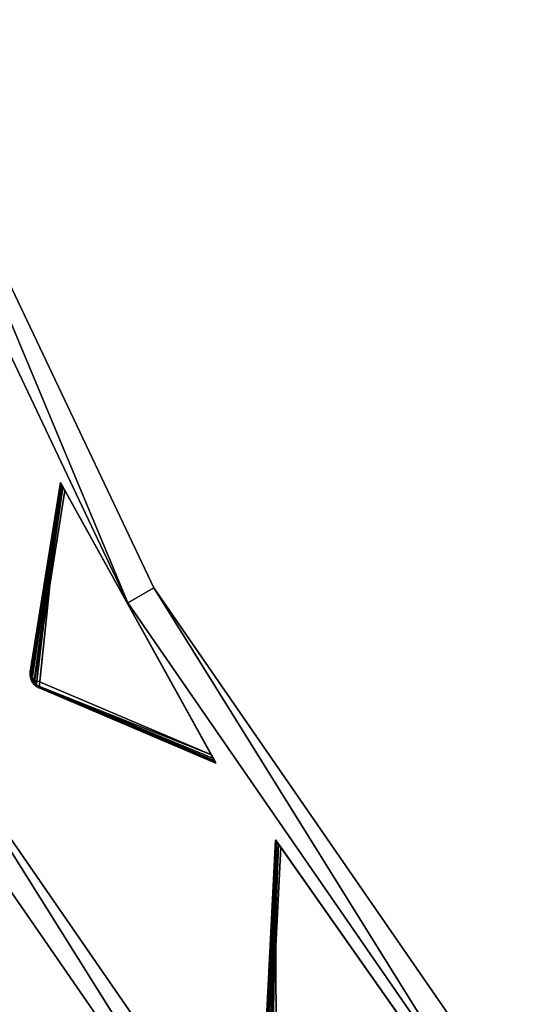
# Model space of a CAD drawing. Extents: x 5 to 565, y -280 to 280.
# Tile 19 of 256: x 51 to 84, y -158 to -92. Entities that reach past the tile are written whole.
import ezdxf

# ---------------------------------------------------------------- set-up
doc = ezdxf.new("R2010")
doc.units = 0
doc.header["$LTSCALE"] = 25.4
doc.layers.get('0').update_dxf_attribs({"color": 13, "linetype": 'CONTINUOUS'})

# ---------------------------------------------------------------- blocks, each defined once
blk = doc.blocks.new('GRUPUJ_3')
at = {"color": 254}
mesh = blk.add_polyface(dxfattribs=at)
corners = [(38.846, 147.454, 150), (37.427, 133.676, 139.866), (49.264, 128.647, 150), (37.235, 133.784, 139.717), (37.071, 133.931, 139.625), (36.943, 134.111, 139.594), (36.858, 134.315, 139.625), (36.82, 134.532, 139.717), (36.83, 134.753, 139.866)]
mesh.append_faces([[corners[k] for k in face] for face in [(0, 1, 2), (7, 0, 8)]], dxfattribs={"vtx0": -1, "color": 254})
mesh.append_faces([[corners[k] for k in face] for face in [(1, 0, 3), (3, 0, 4), (4, 0, 5), (5, 0, 6), (6, 0, 7)]], dxfattribs={"vtx0": -1, "vtx1": -1, "color": 254})
mesh = blk.add_polyface(dxfattribs=at)
corners = [(38.846, 147.454, 150), (36.83, 134.753, 10.75), (36.83, 134.753, 139.866), (38.846, 147.454, 0.616)]
mesh.append_faces([[corners[k] for k in face] for face in [(0, 1, 2), (1, 0, 3)]], dxfattribs={"vtx0": -1, "color": 254})
mesh = blk.add_polyface(dxfattribs=at)
corners = [(38.846, 147.454, 0.616), (36.886, 134.473, 10.41), (36.83, 134.753, 10.75)]
mesh.append_faces([[corners[k] for k in face] for face in [(0, 1, 2)]], dxfattribs={"color": 254})
mesh = blk.add_polyface(dxfattribs=at)
corners = [(38.846, 147.454, 0.616), (38.866, 147.419, 0.357), (36.886, 134.473, 10.41)]
mesh.append_faces([[corners[k] for k in face] for face in [(0, 1, 2)]], dxfattribs={"color": 254})
mesh = blk.add_polyface(dxfattribs=at)
corners = [(38.866, 147.419, 0.357), (38.925, 147.313, 0.162), (36.886, 134.473, 10.41)]
mesh.append_faces([[corners[k] for k in face] for face in [(0, 1, 2)]], dxfattribs={"color": 254})
mesh = blk.add_polyface(dxfattribs=at)
corners = [(38.925, 147.313, 0.162), (39.019, 147.142, 0.041), (36.886, 134.473, 10.41)]
mesh.append_faces([[corners[k] for k in face] for face in [(0, 1, 2)]], dxfattribs={"color": 254})
mesh = blk.add_polyface(dxfattribs=at)
corners = [(39.019, 147.142, 0.041), (37.129, 134.214, 10.134), (36.886, 134.473, 10.41)]
mesh.append_faces([[corners[k] for k in face] for face in [(0, 1, 2)]], dxfattribs={"color": 254})
mesh = blk.add_polyface(dxfattribs=at)
corners = [(39.019, 147.142, 0.041), (39.144, 146.916), (37.129, 134.214, 10.134)]
mesh.append_faces([[corners[k] for k in face] for face in [(0, 1, 2)]], dxfattribs={"color": 254})
mesh = blk.add_polyface(dxfattribs=at)
corners = [(49.244, 128.683, 0.357), (49.264, 128.647, 150), (49.264, 128.647, 0.616), (38.846, 147.454, 150), (49.185, 128.789, 0.162), (49.091, 128.959, 0.041), (48.966, 129.186), (39.144, 146.916), (39.019, 147.142, 0.041), (38.925, 147.313, 0.162), (38.866, 147.419, 0.357), (38.846, 147.454, 0.616)]
mesh.append_faces([[corners[k] for k in face] for face in [(0, 1, 2), (3, 10, 11)]], dxfattribs={"vtx0": -1, "color": 254})
mesh.append_faces([[corners[k] for k in face] for face in [(1, 0, 3)]], dxfattribs={"vtx0": -1, "vtx1": -1, "color": 254})
mesh.append_faces([[corners[k] for k in face] for face in [(3, 0, 4), (3, 4, 5), (3, 5, 6), (3, 6, 7), (3, 7, 8), (3, 8, 9), (3, 9, 10)]], dxfattribs={"vtx0": -1, "vtx2": -1, "color": 254})
mesh = blk.add_polyface(dxfattribs=at)
corners = [(39.144, 146.916), (48.966, 129.186), (37.129, 134.214, 10.134)]
mesh.append_faces([[corners[k] for k in face] for face in [(0, 1, 2)]], dxfattribs={"color": 254})
mesh = blk.add_polyface(dxfattribs=at)
corners = [(36.83, 134.753, 10.75), (36.82, 134.532, 139.717), (36.83, 134.753, 139.866)]
mesh.append_faces([[corners[k] for k in face] for face in [(0, 1, 2)]], dxfattribs={"color": 254})
mesh = blk.add_polyface(dxfattribs=at)
corners = [(36.83, 134.753, 10.75), (36.84, 134.388, 10.75), (36.82, 134.532, 139.717)]
mesh.append_faces([[corners[k] for k in face] for face in [(0, 1, 2)]], dxfattribs={"color": 254})
mesh = blk.add_polyface(dxfattribs=at)
corners = [(36.83, 134.753, 10.75), (36.886, 134.473, 10.41), (36.894, 134.302, 10.507)]
mesh.append_faces([[corners[k] for k in face] for face in [(0, 1, 2)]], dxfattribs={"color": 254})
mesh = blk.add_polyface(dxfattribs=at)
corners = [(36.83, 134.753, 10.75), (36.894, 134.302, 10.507), (36.84, 134.388, 10.75)]
mesh.append_faces([[corners[k] for k in face] for face in [(0, 1, 2)]], dxfattribs={"color": 254})
mesh = blk.add_polyface(dxfattribs=at)
corners = [(36.82, 134.532, 139.717), (36.84, 134.388, 10.75), (36.858, 134.315, 139.625)]
mesh.append_faces([[corners[k] for k in face] for face in [(0, 1, 2)]], dxfattribs={"color": 254})
mesh = blk.add_polyface(dxfattribs=at)
corners = [(36.84, 134.388, 10.75), (36.894, 134.302, 10.507), (36.858, 134.315, 10.75)]
mesh.append_faces([[corners[k] for k in face] for face in [(0, 1, 2)]], dxfattribs={"color": 254})
mesh = blk.add_polyface(dxfattribs=at)
corners = [(36.84, 134.388, 10.75), (36.858, 134.315, 10.75), (36.858, 134.315, 139.625)]
mesh.append_faces([[corners[k] for k in face] for face in [(0, 1, 2)]], dxfattribs={"color": 254})
mesh = blk.add_polyface(dxfattribs=at)
corners = [(36.858, 134.315, 10.75), (36.894, 134.302, 10.507), (37.071, 133.931, 10.75)]
mesh.append_faces([[corners[k] for k in face] for face in [(0, 1, 2)]], dxfattribs={"color": 254})
mesh = blk.add_polyface(dxfattribs=at)
corners = [(36.858, 134.315, 10.75), (37.071, 133.931, 139.625), (36.943, 134.111, 139.594)]
mesh.append_faces([[corners[k] for k in face] for face in [(0, 1, 2)]], dxfattribs={"color": 254})
mesh = blk.add_polyface(dxfattribs=at)
corners = [(36.858, 134.315, 10.75), (37.071, 133.931, 10.75), (37.071, 133.931, 139.625)]
mesh.append_faces([[corners[k] for k in face] for face in [(0, 1, 2)]], dxfattribs={"color": 254})
mesh = blk.add_polyface(dxfattribs=at)
corners = [(36.858, 134.315, 10.75), (36.943, 134.111, 139.594), (36.858, 134.315, 139.625)]
mesh.append_faces([[corners[k] for k in face] for face in [(0, 1, 2)]], dxfattribs={"color": 254})
mesh = blk.add_polyface(dxfattribs=at)
corners = [(36.886, 134.473, 10.41), (37.129, 134.214, 10.134), (36.894, 134.302, 10.507)]
mesh.append_faces([[corners[k] for k in face] for face in [(0, 1, 2)]], dxfattribs={"color": 254})
mesh = blk.add_polyface(dxfattribs=at)
corners = [(36.894, 134.302, 10.507), (36.963, 134.122, 10.541), (37.071, 133.931, 10.75)]
mesh.append_faces([[corners[k] for k in face] for face in [(0, 1, 2)]], dxfattribs={"color": 254})
mesh = blk.add_polyface(dxfattribs=at)
corners = [(36.894, 134.302, 10.507), (37.129, 134.214, 10.134), (36.963, 134.122, 10.541)]
mesh.append_faces([[corners[k] for k in face] for face in [(0, 1, 2)]], dxfattribs={"color": 254})
mesh = blk.add_polyface(dxfattribs=at)
corners = [(37.129, 134.214, 10.134), (37.079, 133.968, 10.507), (36.963, 134.122, 10.541)]
mesh.append_faces([[corners[k] for k in face] for face in [(0, 1, 2)]], dxfattribs={"color": 254})
mesh = blk.add_polyface(dxfattribs=at)
corners = [(36.963, 134.122, 10.541), (37.079, 133.968, 10.507), (37.071, 133.931, 10.75)]
mesh.append_faces([[corners[k] for k in face] for face in [(0, 1, 2)]], dxfattribs={"color": 254})
mesh = blk.add_polyface(dxfattribs=at)
corners = [(37.079, 133.968, 10.507), (37.123, 133.877, 10.75), (37.071, 133.931, 10.75)]
mesh.append_faces([[corners[k] for k in face] for face in [(0, 1, 2)]], dxfattribs={"color": 254})
mesh = blk.add_polyface(dxfattribs=at)
corners = [(37.129, 134.214, 10.134), (37.219, 133.871, 10.41), (37.079, 133.968, 10.507)]
mesh.append_faces([[corners[k] for k in face] for face in [(0, 1, 2)]], dxfattribs={"color": 254})
mesh = blk.add_polyface(dxfattribs=at)
corners = [(37.123, 133.877, 10.75), (37.079, 133.968, 10.507), (37.219, 133.871, 10.41)]
mesh.append_faces([[corners[k] for k in face] for face in [(0, 1, 2)]], dxfattribs={"color": 254})
mesh = blk.add_polyface(dxfattribs=at)
corners = [(37.129, 134.214, 10.134), (48.966, 129.186), (37.219, 133.871, 10.41)]
mesh.append_faces([[corners[k] for k in face] for face in [(0, 1, 2)]], dxfattribs={"color": 254})
mesh = blk.add_polyface(dxfattribs=at)
corners = [(37.427, 133.676, 139.866), (37.235, 133.784, 139.717), (37.071, 133.931, 10.75)]
mesh.append_faces([[corners[k] for k in face] for face in [(0, 1, 2)]], dxfattribs={"color": 254})
mesh = blk.add_polyface(dxfattribs=at)
corners = [(37.071, 133.931, 10.75), (37.123, 133.877, 10.75), (37.427, 133.676, 139.866)]
mesh.append_faces([[corners[k] for k in face] for face in [(0, 1, 2)]], dxfattribs={"color": 254})
mesh = blk.add_polyface(dxfattribs=at)
corners = [(37.235, 133.784, 139.717), (37.071, 133.931, 139.625), (37.071, 133.931, 10.75)]
mesh.append_faces([[corners[k] for k in face] for face in [(0, 1, 2)]], dxfattribs={"color": 254})
mesh = blk.add_polyface(dxfattribs=at)
corners = [(37.123, 133.877, 10.75), (37.219, 133.871, 10.41), (37.427, 133.676, 10.75)]
mesh.append_faces([[corners[k] for k in face] for face in [(0, 1, 2)]], dxfattribs={"color": 254})
mesh = blk.add_polyface(dxfattribs=at)
corners = [(37.427, 133.676, 139.866), (37.123, 133.877, 10.75), (37.427, 133.676, 10.75)]
mesh.append_faces([[corners[k] for k in face] for face in [(0, 1, 2)]], dxfattribs={"color": 254})
mesh = blk.add_polyface(dxfattribs=at)
corners = [(37.219, 133.871, 10.41), (48.966, 129.186), (49.091, 128.959, 0.041)]
mesh.append_faces([[corners[k] for k in face] for face in [(0, 1, 2)]], dxfattribs={"color": 254})
mesh = blk.add_polyface(dxfattribs=at)
corners = [(37.219, 133.871, 10.41), (49.091, 128.959, 0.041), (49.185, 128.789, 0.162)]
mesh.append_faces([[corners[k] for k in face] for face in [(0, 1, 2)]], dxfattribs={"color": 254})
mesh = blk.add_polyface(dxfattribs=at)
corners = [(37.219, 133.871, 10.41), (49.185, 128.789, 0.162), (49.244, 128.683, 0.357)]
mesh.append_faces([[corners[k] for k in face] for face in [(0, 1, 2)]], dxfattribs={"color": 254})
mesh = blk.add_polyface(dxfattribs=at)
corners = [(37.427, 133.676, 10.75), (37.219, 133.871, 10.41), (49.244, 128.683, 0.357)]
mesh.append_faces([[corners[k] for k in face] for face in [(0, 1, 2)]], dxfattribs={"color": 254})
mesh = blk.add_polyface(dxfattribs=at)
corners = [(49.264, 128.647, 150), (37.427, 133.676, 10.75), (49.264, 128.647, 0.616), (37.427, 133.676, 139.866)]
mesh.append_faces([[corners[k] for k in face] for face in [(0, 1, 2), (1, 0, 3)]], dxfattribs={"vtx0": -1, "color": 254})
mesh = blk.add_polyface(dxfattribs=at)
corners = [(37.427, 133.676, 10.75), (49.244, 128.683, 0.357), (49.264, 128.647, 0.616)]
mesh.append_faces([[corners[k] for k in face] for face in [(0, 1, 2)]], dxfattribs={"color": 254})
mesh = blk.add_polyface(dxfattribs=at)
corners = [(53.252, 123.508, 150), (53.306, 109.656, 139.866), (65.61, 105.914, 150), (53.103, 109.743, 139.717), (52.925, 109.873, 139.625), (52.779, 110.038, 139.594), (52.672, 110.232, 139.625), (52.611, 110.444, 139.717), (52.598, 110.664, 139.866)]
mesh.append_faces([[corners[k] for k in face] for face in [(0, 1, 2), (7, 0, 8)]], dxfattribs={"vtx0": -1, "color": 254})
mesh.append_faces([[corners[k] for k in face] for face in [(1, 0, 3), (3, 0, 4), (4, 0, 5), (5, 0, 6), (6, 0, 7)]], dxfattribs={"vtx0": -1, "vtx1": -1, "color": 254})
mesh = blk.add_polyface(dxfattribs=at)
corners = [(53.252, 123.508, 150), (52.598, 110.664, 10.75), (52.598, 110.664, 139.866), (53.252, 123.508, 0.616)]
mesh.append_faces([[corners[k] for k in face] for face in [(0, 1, 2), (1, 0, 3)]], dxfattribs={"vtx0": -1, "color": 254})
mesh = blk.add_polyface(dxfattribs=at)
corners = [(53.252, 123.508, 0.616), (52.683, 110.391, 10.41), (52.598, 110.664, 10.75)]
mesh.append_faces([[corners[k] for k in face] for face in [(0, 1, 2)]], dxfattribs={"color": 254})
mesh = blk.add_polyface(dxfattribs=at)
corners = [(53.252, 123.508, 0.616), (53.276, 123.474, 0.357), (52.683, 110.391, 10.41)]
mesh.append_faces([[corners[k] for k in face] for face in [(0, 1, 2)]], dxfattribs={"color": 254})
mesh = blk.add_polyface(dxfattribs=at)
corners = [(53.276, 123.474, 0.357), (53.345, 123.375, 0.162), (52.683, 110.391, 10.41)]
mesh.append_faces([[corners[k] for k in face] for face in [(0, 1, 2)]], dxfattribs={"color": 254})
mesh = blk.add_polyface(dxfattribs=at)
corners = [(65.587, 105.948, 0.357), (65.61, 105.914, 150), (65.61, 105.914, 0.616), (53.252, 123.508, 150), (65.517, 106.047, 0.162), (65.405, 106.206, 0.041), (65.256, 106.418), (53.606, 123.004), (53.457, 123.216, 0.041), (53.345, 123.375, 0.162), (53.276, 123.474, 0.357), (53.252, 123.508, 0.616)]
mesh.append_faces([[corners[k] for k in face] for face in [(0, 1, 2), (3, 10, 11)]], dxfattribs={"vtx0": -1, "color": 254})
mesh.append_faces([[corners[k] for k in face] for face in [(1, 0, 3)]], dxfattribs={"vtx0": -1, "vtx1": -1, "color": 254})
mesh.append_faces([[corners[k] for k in face] for face in [(3, 0, 4), (3, 4, 5), (3, 5, 6), (3, 6, 7), (3, 7, 8), (3, 8, 9), (3, 9, 10)]], dxfattribs={"vtx0": -1, "vtx2": -1, "color": 254})
mesh = blk.add_polyface(dxfattribs=at)
corners = [(53.345, 123.375, 0.162), (53.457, 123.216, 0.041), (52.683, 110.391, 10.41)]
mesh.append_faces([[corners[k] for k in face] for face in [(0, 1, 2)]], dxfattribs={"color": 254})
mesh = blk.add_polyface(dxfattribs=at)
corners = [(53.457, 123.216, 0.041), (52.952, 110.16, 10.134), (52.683, 110.391, 10.41)]
mesh.append_faces([[corners[k] for k in face] for face in [(0, 1, 2)]], dxfattribs={"color": 254})
mesh = blk.add_polyface(dxfattribs=at)
corners = [(53.457, 123.216, 0.041), (53.606, 123.004), (52.952, 110.16, 10.134)]
mesh.append_faces([[corners[k] for k in face] for face in [(0, 1, 2)]], dxfattribs={"color": 254})
mesh = blk.add_polyface(dxfattribs=at)
corners = [(53.606, 123.004), (65.256, 106.418), (52.952, 110.16, 10.134)]
mesh.append_faces([[corners[k] for k in face] for face in [(0, 1, 2)]], dxfattribs={"color": 254})
blk = doc.blocks.new('CRISTAL-M-7628-7627_STL')
at = {"color": 0}
blk.add_blockref('GRUPUJ_3', (14.455, -270.63, 250.002), dxfattribs=at)
at = {"color": 8}
mesh = blk.add_polyface(dxfattribs=at)
corners = [(5.38, -11.274, 430.002), (7.378, -11.194, 430.002), (7.194, 33.75, 430.002), (10.811, -56.007, 430.002), (12.771, -55.607, 430.002), (23.348, -99.289, 430.002), (25.218, -98.58, 430.002), (42.665, -140, 430.002), (44.397, -139, 430.002), (68.263, -177.085, 430.002), (69.812, -175.82, 430.002), (99.478, -209.583, 430.002), (100.804, -208.086, 430.002), (135.502, -236.653, 430.002), (136.571, -234.963, 430.002), (175.402, -257.594, 430.002), (176.186, -255.754, 430.002), (218.144, -271.864, 430.002), (218.623, -269.922, 430.002), (262.622, -279.092, 430.002), (262.783, -277.099, 430.002), (285.152, -280, 430.002), (285.152, -278, 430.002), (307.683, -279.092, 430.002), (307.522, -277.099, 430.002), (351.682, -269.922, 430.002), (352.161, -271.864, 430.002), (394.119, -255.754, 430.002), (394.903, -257.594, 430.002), (433.734, -234.963, 430.002), (434.803, -236.653, 430.002), (469.501, -208.086, 430.002), (470.827, -209.583, 430.002), (500.493, -175.82, 430.002), (502.042, -177.085, 430.002), (525.908, -139, 430.002), (527.64, -140, 430.002), (545.087, -98.58, 430.002), (546.957, -99.289, 430.002), (557.534, -55.607, 430.002), (559.494, -56.007, 430.002), (562.927, -11.194, 430.002), (564.925, -11.274, 430.002), (563.111, 33.75, 430.002), (9.179, 33.509, 430.002), (16.207, 77.901, 430.002), (18.128, 77.344, 430.002), (32.186, 120.034, 430.002), (33.993, 119.177, 430.002), (54.717, 159.058, 430.002), (56.363, 157.922, 430.002), (83.216, 193.963, 430.002), (84.658, 192.577, 430.002), (116.945, 223.844, 430.002), (118.146, 222.245, 430.002), (155.03, 247.928, 430.002), (155.959, 246.157, 430.002), (196.485, 265.59, 430.002), (197.119, 263.693, 430.002), (240.237, 276.374, 430.002), (240.558, 274.4, 430.002), (285.152, 280, 430.002), (285.152, 278, 430.002), (329.747, 274.4, 430.002), (330.068, 276.374, 430.002), (373.186, 263.693, 430.002), (373.819, 265.59, 430.002), (414.345, 246.157, 430.002), (415.275, 247.928, 430.002), (452.159, 222.245, 430.002), (453.36, 223.844, 430.002), (485.647, 192.577, 430.002), (487.089, 193.963, 430.002), (513.942, 157.922, 430.002), (515.588, 159.058, 430.002), (536.312, 119.177, 430.002), (538.119, 120.034, 430.002), (552.177, 77.344, 430.002), (554.098, 77.901, 430.002), (561.126, 33.509, 430.002)]
mesh.append_faces([[corners[k] for k in face] for face in [(0, 1, 2), (1, 3, 4), (4, 5, 6), (6, 7, 8), (8, 9, 10), (10, 11, 12), (12, 13, 14), (14, 15, 16), (16, 17, 18), (18, 19, 20), (20, 21, 22), (22, 23, 24), (24, 23, 25), (25, 26, 27), (27, 28, 29), (29, 30, 31), (31, 32, 33), (33, 34, 35), (35, 36, 37), (37, 38, 39), (39, 40, 41), (2, 44, 45), (44, 2, 1), (45, 46, 47), (47, 48, 49), (49, 50, 51), (51, 52, 53), (53, 54, 55), (55, 56, 57), (57, 58, 59), (59, 60, 61), (61, 63, 64), (64, 65, 66), (66, 67, 68), (68, 69, 70), (70, 71, 72), (72, 73, 74), (74, 75, 76), (76, 77, 78), (78, 79, 43)]], dxfattribs={"vtx0": -1, "vtx1": -1, "color": 8})
mesh.append_faces([[corners[k] for k in face] for face in [(1, 0, 3), (4, 3, 5), (6, 5, 7), (8, 7, 9), (10, 9, 11), (12, 11, 13), (14, 13, 15), (16, 15, 17), (18, 17, 19), (20, 19, 21), (22, 21, 23), (25, 23, 26), (27, 26, 28), (29, 28, 30), (31, 30, 32), (33, 32, 34), (35, 34, 36), (37, 36, 38), (39, 38, 40), (41, 40, 42), (41, 42, 43), (45, 44, 46), (47, 46, 48), (49, 48, 50), (51, 50, 52), (53, 52, 54), (55, 54, 56), (57, 56, 58), (59, 58, 60), (61, 60, 62), (61, 62, 63), (64, 63, 65), (66, 65, 67), (68, 67, 69), (70, 69, 71), (72, 71, 73), (74, 73, 75), (76, 75, 77), (78, 77, 79), (43, 79, 41)]], dxfattribs={"vtx0": -1, "vtx2": -1, "color": 8})
mesh = blk.add_polyface(dxfattribs=at)
corners = [(7.194, 33.75, 410.002), (9.179, 33.509, 410.002), (7.378, -11.194, 410.002), (16.207, 77.901, 410.002), (18.128, 77.344, 410.002), (32.186, 120.034, 410.002), (33.993, 119.177, 410.002), (54.717, 159.058, 410.002), (56.363, 157.922, 410.002), (83.216, 193.963, 410.002), (84.658, 192.577, 410.002), (116.945, 223.844, 410.002), (118.146, 222.245, 410.002), (155.03, 247.928, 410.002), (155.959, 246.157, 410.002), (196.485, 265.59, 410.002), (197.119, 263.693, 410.002), (240.237, 276.374, 410.002), (240.558, 274.4, 410.002), (285.152, 280, 410.002), (285.152, 278, 410.002), (330.068, 276.374, 410.002), (329.747, 274.4, 410.002), (373.186, 263.693, 410.002), (373.819, 265.59, 410.002), (414.345, 246.157, 410.002), (415.275, 247.928, 410.002), (452.159, 222.245, 410.002), (453.36, 223.844, 410.002), (485.647, 192.577, 410.002), (487.089, 193.963, 410.002), (513.942, 157.922, 410.002), (515.588, 159.058, 410.002), (536.312, 119.177, 410.002), (538.119, 120.034, 410.002), (552.177, 77.344, 410.002), (554.098, 77.901, 410.002), (561.126, 33.509, 410.002), (563.111, 33.75, 410.002), (562.927, -11.194, 410.002), (5.38, -11.274, 410.002), (10.811, -56.007, 410.002), (12.771, -55.607, 410.002), (23.348, -99.289, 410.002), (25.218, -98.58, 410.002), (42.665, -140, 410.002), (44.397, -139, 410.002), (68.263, -177.085, 410.002), (69.812, -175.82, 410.002), (99.478, -209.583, 410.002), (100.804, -208.086, 410.002), (135.502, -236.653, 410.002), (136.571, -234.963, 410.002), (175.402, -257.594, 410.002), (176.186, -255.754, 410.002), (218.144, -271.864, 410.002), (218.623, -269.922, 410.002), (262.622, -279.092, 410.002), (262.783, -277.099, 410.002), (285.152, -280, 410.002), (285.152, -278, 410.002), (307.522, -277.099, 410.002), (307.683, -279.092, 410.002), (351.682, -269.922, 410.002), (352.161, -271.864, 410.002), (394.119, -255.754, 410.002), (394.903, -257.594, 410.002), (433.734, -234.963, 410.002), (434.803, -236.653, 410.002), (469.501, -208.086, 410.002), (470.827, -209.583, 410.002), (500.493, -175.82, 410.002), (502.042, -177.085, 410.002), (525.908, -139, 410.002), (527.64, -140, 410.002), (545.087, -98.58, 410.002), (546.957, -99.289, 410.002), (557.534, -55.607, 410.002), (559.494, -56.007, 410.002), (564.925, -11.274, 410.002)]
mesh.append_faces([[corners[k] for k in face] for face in [(1, 3, 4), (4, 5, 6), (6, 7, 8), (8, 9, 10), (10, 11, 12), (12, 13, 14), (14, 15, 16), (16, 17, 18), (18, 19, 20), (20, 21, 22), (22, 21, 23), (23, 24, 25), (25, 26, 27), (27, 28, 29), (29, 30, 31), (31, 32, 33), (33, 34, 35), (35, 36, 37), (37, 38, 39), (40, 2, 41), (41, 42, 43), (43, 44, 45), (45, 46, 47), (47, 48, 49), (49, 50, 51), (51, 52, 53), (53, 54, 55), (55, 56, 57), (57, 58, 59), (59, 61, 62), (62, 63, 64), (64, 65, 66), (66, 67, 68), (68, 69, 70), (70, 71, 72), (72, 73, 74), (74, 75, 76), (76, 77, 78), (78, 39, 79), (79, 39, 38)]], dxfattribs={"vtx0": -1, "vtx1": -1, "color": 8})
mesh.append_faces([[corners[k] for k in face] for face in [(0, 1, 2), (1, 0, 3), (4, 3, 5), (6, 5, 7), (8, 7, 9), (10, 9, 11), (12, 11, 13), (14, 13, 15), (16, 15, 17), (18, 17, 19), (20, 19, 21), (23, 21, 24), (25, 24, 26), (27, 26, 28), (29, 28, 30), (31, 30, 32), (33, 32, 34), (35, 34, 36), (37, 36, 38), (2, 40, 0), (41, 2, 42), (43, 42, 44), (45, 44, 46), (47, 46, 48), (49, 48, 50), (51, 50, 52), (53, 52, 54), (55, 54, 56), (57, 56, 58), (59, 58, 60), (59, 60, 61), (62, 61, 63), (64, 63, 65), (66, 65, 67), (68, 67, 69), (70, 69, 71), (72, 71, 73), (74, 73, 75), (76, 75, 77), (78, 77, 39)]], dxfattribs={"vtx0": -1, "vtx2": -1, "color": 8})
mesh = blk.add_polyface(dxfattribs=at)
corners = [(22.865, -10.57, 417.002), (24.864, -10.489, 417.002), (24.566, 31.641, 417.002), (27.957, -52.507, 417.002), (29.917, -52.107, 417.002), (39.711, -93.084, 417.002), (41.581, -92.375, 417.002), (57.821, -131.25, 417.002), (59.553, -130.25, 417.002), (81.819, -166.017, 417.002), (83.368, -164.752, 417.002), (111.083, -196.484, 417.002), (112.409, -194.987, 417.002), (144.855, -221.862, 417.002), (145.924, -220.172, 417.002), (182.261, -241.495, 417.002), (183.045, -239.655, 417.002), (222.332, -254.872, 417.002), (222.811, -252.93, 417.002), (264.03, -261.649, 417.002), (264.191, -259.655, 417.002), (285.152, -262.5, 417.002), (285.152, -260.5, 417.002), (306.275, -261.649, 417.002), (306.114, -259.655, 417.002), (347.494, -252.93, 417.002), (347.973, -254.872, 417.002), (387.26, -239.655, 417.002), (388.044, -241.495, 417.002), (424.381, -220.172, 417.002), (425.45, -221.862, 417.002), (457.896, -194.987, 417.002), (459.222, -196.484, 417.002), (486.937, -164.752, 417.002), (488.486, -166.017, 417.002), (510.752, -130.25, 417.002), (512.484, -131.25, 417.002), (528.724, -92.375, 417.002), (530.594, -93.084, 417.002), (540.388, -52.107, 417.002), (542.348, -52.507, 417.002), (545.441, -10.489, 417.002), (547.44, -10.57, 417.002), (545.739, 31.641, 417.002), (26.552, 31.4, 417.002), (33.016, 73.032, 417.002), (34.937, 72.476, 417.002), (47.997, 112.532, 417.002), (49.804, 111.674, 417.002), (69.119, 149.117, 417.002), (70.765, 147.981, 417.002), (95.837, 181.84, 417.002), (97.279, 180.455, 417.002), (127.458, 209.854, 417.002), (128.659, 208.255, 417.002), (163.163, 232.432, 417.002), (164.092, 230.661, 417.002), (202.027, 248.991, 417.002), (202.66, 247.094, 417.002), (243.044, 259.101, 417.002), (243.365, 257.127, 417.002), (285.152, 262.5, 417.002), (285.152, 260.5, 417.002), (326.94, 257.127, 417.002), (327.26, 259.101, 417.002), (367.644, 247.094, 417.002), (368.278, 248.991, 417.002), (406.213, 230.661, 417.002), (407.142, 232.432, 417.002), (441.646, 208.255, 417.002), (442.847, 209.854, 417.002), (473.026, 180.455, 417.002), (474.468, 181.84, 417.002), (499.54, 147.981, 417.002), (501.186, 149.117, 417.002), (520.501, 111.674, 417.002), (522.308, 112.532, 417.002), (535.367, 72.476, 417.002), (537.288, 73.032, 417.002), (543.753, 31.4, 417.002)]
mesh.append_faces([[corners[k] for k in face] for face in [(0, 1, 2), (1, 3, 4), (4, 5, 6), (6, 7, 8), (8, 9, 10), (10, 11, 12), (12, 13, 14), (14, 15, 16), (16, 17, 18), (18, 19, 20), (20, 21, 22), (22, 23, 24), (24, 23, 25), (25, 26, 27), (27, 28, 29), (29, 30, 31), (31, 32, 33), (33, 34, 35), (35, 36, 37), (37, 38, 39), (39, 40, 41), (2, 44, 45), (44, 2, 1), (45, 46, 47), (47, 48, 49), (49, 50, 51), (51, 52, 53), (53, 54, 55), (55, 56, 57), (57, 58, 59), (59, 60, 61), (61, 63, 64), (64, 65, 66), (66, 67, 68), (68, 69, 70), (70, 71, 72), (72, 73, 74), (74, 75, 76), (76, 77, 78), (78, 79, 43)]], dxfattribs={"vtx0": -1, "vtx1": -1, "color": 8})
mesh.append_faces([[corners[k] for k in face] for face in [(1, 0, 3), (4, 3, 5), (6, 5, 7), (8, 7, 9), (10, 9, 11), (12, 11, 13), (14, 13, 15), (16, 15, 17), (18, 17, 19), (20, 19, 21), (22, 21, 23), (25, 23, 26), (27, 26, 28), (29, 28, 30), (31, 30, 32), (33, 32, 34), (35, 34, 36), (37, 36, 38), (39, 38, 40), (41, 40, 42), (41, 42, 43), (45, 44, 46), (47, 46, 48), (49, 48, 50), (51, 50, 52), (53, 52, 54), (55, 54, 56), (57, 56, 58), (59, 58, 60), (61, 60, 62), (61, 62, 63), (64, 63, 65), (66, 65, 67), (68, 67, 69), (70, 69, 71), (72, 71, 73), (74, 73, 75), (76, 75, 77), (78, 77, 79), (43, 79, 41)]], dxfattribs={"vtx0": -1, "vtx2": -1, "color": 8})
mesh = blk.add_polyface(dxfattribs=at)
corners = [(24.566, 31.641, 410.002), (26.552, 31.4, 410.002), (24.864, -10.489, 410.002), (33.016, 73.032, 410.002), (34.937, 72.476, 410.002), (47.997, 112.532, 410.002), (49.804, 111.674, 410.002), (69.119, 149.117, 410.002), (70.765, 147.981, 410.002), (95.837, 181.84, 410.002), (97.279, 180.455, 410.002), (127.458, 209.854, 410.002), (128.659, 208.255, 410.002), (163.163, 232.432, 410.002), (164.092, 230.661, 410.002), (202.027, 248.991, 410.002), (202.66, 247.094, 410.002), (243.044, 259.101, 410.002), (243.365, 257.127, 410.002), (285.152, 262.5, 410.002), (285.152, 260.5, 410.002), (327.26, 259.101, 410.002), (326.94, 257.127, 410.002), (367.644, 247.094, 410.002), (368.278, 248.991, 410.002), (406.213, 230.661, 410.002), (407.142, 232.432, 410.002), (441.646, 208.255, 410.002), (442.847, 209.854, 410.002), (473.026, 180.455, 410.002), (474.468, 181.84, 410.002), (499.54, 147.981, 410.002), (501.186, 149.117, 410.002), (520.501, 111.674, 410.002), (522.308, 112.532, 410.002), (535.367, 72.476, 410.002), (537.288, 73.032, 410.002), (543.753, 31.4, 410.002), (545.739, 31.641, 410.002), (545.441, -10.489, 410.002), (22.865, -10.57, 410.002), (27.957, -52.507, 410.002), (29.917, -52.107, 410.002), (39.711, -93.084, 410.002), (41.581, -92.375, 410.002), (57.821, -131.25, 410.002), (59.553, -130.25, 410.002), (81.819, -166.017, 410.002), (83.368, -164.752, 410.002), (111.083, -196.484, 410.002), (112.409, -194.987, 410.002), (144.855, -221.862, 410.002), (145.924, -220.172, 410.002), (182.261, -241.495, 410.002), (183.045, -239.655, 410.002), (222.332, -254.872, 410.002), (222.811, -252.93, 410.002), (264.03, -261.649, 410.002), (264.191, -259.655, 410.002), (285.152, -262.5, 410.002), (285.152, -260.5, 410.002), (306.114, -259.655, 410.002), (306.275, -261.649, 410.002), (347.494, -252.93, 410.002), (347.973, -254.872, 410.002), (387.26, -239.655, 410.002), (388.044, -241.495, 410.002), (424.381, -220.172, 410.002), (425.45, -221.862, 410.002), (457.896, -194.987, 410.002), (459.222, -196.484, 410.002), (486.937, -164.752, 410.002), (488.486, -166.017, 410.002), (510.752, -130.25, 410.002), (512.484, -131.25, 410.002), (528.724, -92.375, 410.002), (530.594, -93.084, 410.002), (540.388, -52.107, 410.002), (542.348, -52.507, 410.002), (547.44, -10.57, 410.002)]
mesh.append_faces([[corners[k] for k in face] for face in [(1, 3, 4), (4, 5, 6), (6, 7, 8), (8, 9, 10), (10, 11, 12), (12, 13, 14), (14, 15, 16), (16, 17, 18), (18, 19, 20), (20, 21, 22), (22, 21, 23), (23, 24, 25), (25, 26, 27), (27, 28, 29), (29, 30, 31), (31, 32, 33), (33, 34, 35), (35, 36, 37), (37, 38, 39), (40, 2, 41), (41, 42, 43), (43, 44, 45), (45, 46, 47), (47, 48, 49), (49, 50, 51), (51, 52, 53), (53, 54, 55), (55, 56, 57), (57, 58, 59), (59, 61, 62), (62, 63, 64), (64, 65, 66), (66, 67, 68), (68, 69, 70), (70, 71, 72), (72, 73, 74), (74, 75, 76), (76, 77, 78), (78, 39, 79), (79, 39, 38)]], dxfattribs={"vtx0": -1, "vtx1": -1, "color": 8})
mesh.append_faces([[corners[k] for k in face] for face in [(0, 1, 2), (1, 0, 3), (4, 3, 5), (6, 5, 7), (8, 7, 9), (10, 9, 11), (12, 11, 13), (14, 13, 15), (16, 15, 17), (18, 17, 19), (20, 19, 21), (23, 21, 24), (25, 24, 26), (27, 26, 28), (29, 28, 30), (31, 30, 32), (33, 32, 34), (35, 34, 36), (37, 36, 38), (2, 40, 0), (41, 2, 42), (43, 42, 44), (45, 44, 46), (47, 46, 48), (49, 48, 50), (51, 50, 52), (53, 52, 54), (55, 54, 56), (57, 56, 58), (59, 58, 60), (59, 60, 61), (62, 61, 63), (64, 63, 65), (66, 65, 67), (68, 67, 69), (70, 69, 71), (72, 71, 73), (74, 73, 75), (76, 75, 77), (78, 77, 39)]], dxfattribs={"vtx0": -1, "vtx2": -1, "color": 8})
mesh = blk.add_polyface(dxfattribs=at)
corners = [(41.581, -92.375, 410.002), (59.553, -130.25, 417.002), (59.553, -130.25, 410.002), (41.581, -92.375, 417.002)]
mesh.append_faces([[corners[k] for k in face] for face in [(0, 1, 2), (1, 0, 3)]], dxfattribs={"vtx0": -1, "color": 8})
mesh = blk.add_polyface(dxfattribs=at)
corners = [(39.711, -93.084, 417.002), (57.821, -131.25, 410.002), (57.821, -131.25, 417.002), (39.711, -93.084, 410.002)]
mesh.append_faces([[corners[k] for k in face] for face in [(0, 1, 2), (1, 0, 3)]], dxfattribs={"vtx0": -1, "color": 8})
mesh = blk.add_polyface(dxfattribs=at)
corners = [(59.553, -130.25, 410.002), (83.368, -164.752, 417.002), (83.368, -164.752, 410.002), (59.553, -130.25, 417.002)]
mesh.append_faces([[corners[k] for k in face] for face in [(0, 1, 2), (1, 0, 3)]], dxfattribs={"vtx0": -1, "color": 8})
mesh = blk.add_polyface(dxfattribs=at)
corners = [(57.821, -131.25, 417.002), (81.819, -166.017, 410.002), (81.819, -166.017, 417.002), (57.821, -131.25, 410.002)]
mesh.append_faces([[corners[k] for k in face] for face in [(0, 1, 2), (1, 0, 3)]], dxfattribs={"vtx0": -1, "color": 8})
mesh = blk.add_polyface(dxfattribs=at)
corners = [(44.397, -139, 410.002), (69.812, -175.82, 430.002), (69.812, -175.82, 410.002), (44.397, -139, 430.002)]
mesh.append_faces([[corners[k] for k in face] for face in [(0, 1, 2), (1, 0, 3)]], dxfattribs={"vtx0": -1, "color": 8})
mesh = blk.add_polyface(dxfattribs=at)
corners = [(42.665, -140, 430.002), (68.263, -177.085, 410.002), (68.263, -177.085, 430.002), (42.665, -140, 410.002)]
mesh.append_faces([[corners[k] for k in face] for face in [(0, 1, 2), (1, 0, 3)]], dxfattribs={"vtx0": -1, "color": 8})
blk = doc.blocks.new('GRUPUJ_6')
at = {"color": 0}
blk.add_blockref('CRISTAL-M-7628-7627_STL', (-5.38, 280, -0.002), dxfattribs=at)

msp = doc.modelspace()

# ---------------------------------------------------------------- block references
at = {"color": 0}
msp.add_blockref('GRUPUJ_6', (5.38, -280, 0.002), dxfattribs=at)

doc.saveas('drawing.dxf')
